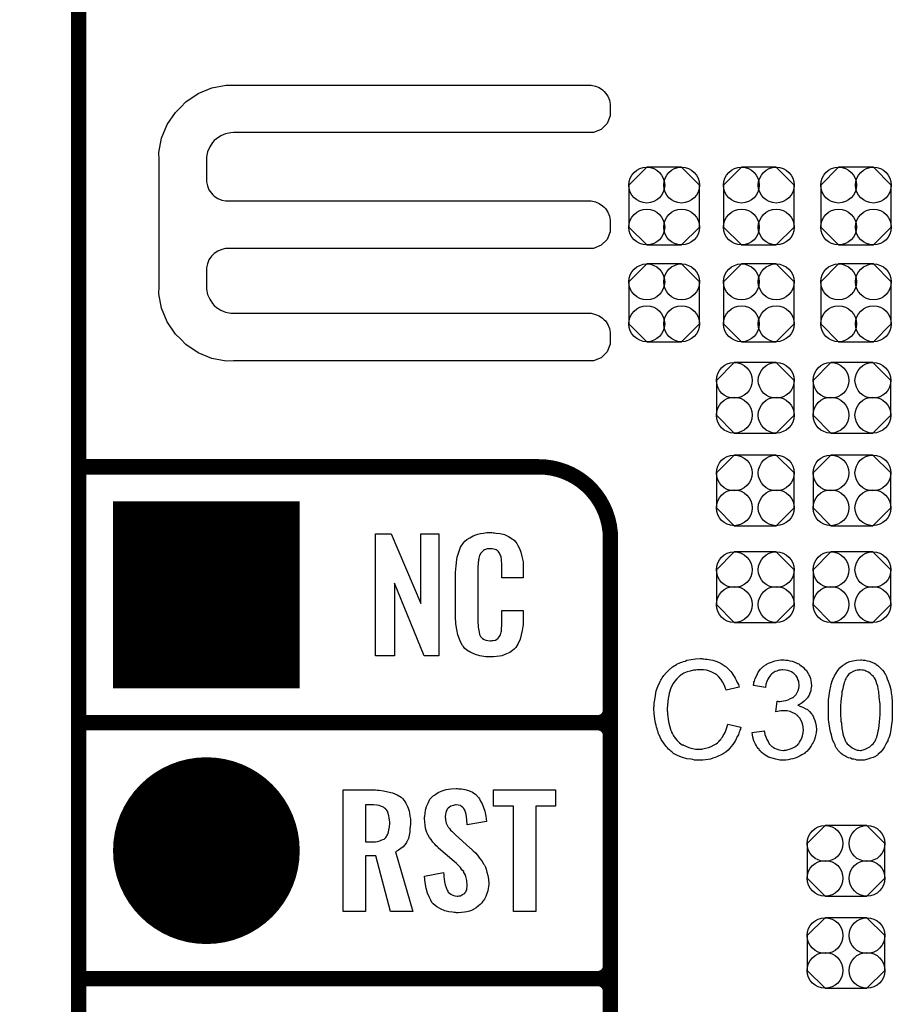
# Model space of a CAD drawing. Extents: x -0.07 to 0.95, y -0.15 to 2.1.
# Tile 7 of 30: x -0.07 to 0.27, y 0.54 to 0.92. Entities that reach past the tile are written whole.
import ezdxf

# ---------------------------------------------------------------- set-up
doc = ezdxf.new("R2010")
doc.units = 0
doc.layers.get('0').update_dxf_attribs({"linetype": 'CONTINUOUS'})
for name, color, linetype in [('gko', 6, 'CONTINUOUS'), ('gto', 2, 'CONTINUOUS'), ('gts', 1, 'CONTINUOUS')]:
    doc.layers.add(name, color=color, linetype=linetype)

# ---------------------------------------------------------------- blocks, each defined once
blk = doc.blocks.new('D42')
at = {"const_width": 0.003}
blk.add_lwpolyline([(-0.0015, 0, 1), (0.0015, 0, 1)], format="xyb", close=True, dxfattribs=at)
blk = doc.blocks.new('D107')
blk.add_lwpolyline([(-0.0152, 0.0068), (-0.0152, -0.0068), (-0.0082, -0.0138), (0.0082, -0.0138), (0.0152, -0.0068), (0.0152, 0.0068), (0.0082, 0.0138), (-0.0082, 0.0138)], close=True)
for centre in [(-0.0082, 0.0068), (0.0082, 0.0068), (-0.0082, -0.0068), (0.0082, -0.0068)]:
    blk.add_circle(centre, 0.007)
blk = doc.blocks.new('D110')
blk.add_lwpolyline([(-0.0068, -0.0152), (0.0068, -0.0152), (0.0138, -0.0082), (0.0138, 0.0082), (0.0068, 0.0152), (-0.0068, 0.0152), (-0.0138, 0.0082), (-0.0138, -0.0082)], close=True)
for centre in [(-0.0068, 0.0082), (0.0068, 0.0082), (-0.0068, -0.0082), (0.0068, -0.0082)]:
    blk.add_circle(centre, 0.007)
blk = doc.blocks.new('D65')
at = {"const_width": 0.0365}
blk.add_lwpolyline([(-0.01825, 0, 1), (0.01825, 0, 1)], format="xyb", close=True, dxfattribs=at)
blk = doc.blocks.new('D78')
at = {"const_width": 0.073}
blk.add_lwpolyline([(-0.0365, 0), (0.0365, 0)], dxfattribs=at)

msp = doc.modelspace()

# ---------------------------------------------------------------- linework, layer by layer
at = {"layer": 'gko', "color": 6, "const_width": 0.006}
msp.add_lwpolyline([(-0.05, -0.15), (-0.05, 2.01)], dxfattribs=at)
at = {"layer": 'gto', "color": 2}
for points in [[(0.0106, 0.8992), (0.0106, 0.8992), (0.0106, 0.8991), (0.1505, 0.8991), (0.1521, 0.8988), (0.1536, 0.8982), (0.1549, 0.8973), (0.1555, 0.8967), (0.1555, 0.8967), (0.1555, 0.8967), (0.1561, 0.8961), (0.157, 0.8948), (0.1576, 0.8933), (0.1579, 0.8917), (0.1579, 0.8909), (0.1579, 0.8909), (0.1579, 0.8872), (0.1567, 0.8842), (0.1543, 0.8818), (0.1513, 0.8806), (0.0106, 0.8806), (0.0096, 0.8805), (0.0075, 0.8801), (0.0056, 0.8793), (0.0039, 0.8782), (0.0031, 0.8775), (0.0024, 0.8767), (0.0013, 0.875), (0.0005, 0.8731), (0.0001, 0.8711), (0.0001, 0.87), (0.0001, 0.8622), (0.0001, 0.8614), (0.0004, 0.8598), (0.001, 0.8583), (0.002, 0.8569), (0.0025, 0.8563), (0.0031, 0.8558), (0.0045, 0.8549), (0.006, 0.8542), (0.0075, 0.8539), (0.0084, 0.8539), (0.1496, 0.8539), (0.1505, 0.8539), (0.1521, 0.8536), (0.1536, 0.8529), (0.1549, 0.852), (0.1555, 0.8515), (0.1561, 0.8509), (0.157, 0.8495), (0.1576, 0.848), (0.1579, 0.8464), (0.1579, 0.8456), (0.1579, 0.8456), (0.1579, 0.8436), (0.1579, 0.8419), (0.1567, 0.8389), (0.1543, 0.8366), (0.1513, 0.8353), (0.1496, 0.8353), (0.1496, 0.8353), (0.0084, 0.8353), (0.0075, 0.8353), (0.006, 0.8349), (0.0045, 0.8343), (0.0031, 0.8334), (0.0025, 0.8329), (0.0025, 0.8329), (0.002, 0.8323), (0.001, 0.8309), (0.0004, 0.8294), (0.0001, 0.8278), (0.0001, 0.827), (0.0001, 0.8205), (0.0001, 0.8195), (0.0005, 0.8174), (0.0013, 0.8155), (0.0024, 0.8138), (0.0031, 0.813), (0.0039, 0.8123), (0.0056, 0.8112), (0.0075, 0.8104), (0.0096, 0.81), (0.0106, 0.81), (0.0106, 0.81), (0.1496, 0.81), (0.1505, 0.81), (0.1521, 0.8096), (0.1536, 0.809), (0.1549, 0.8081), (0.1555, 0.8075), (0.1555, 0.8075), (0.1561, 0.807), (0.157, 0.8056), (0.1576, 0.8041), (0.1579, 0.8025), (0.1579, 0.8017), (0.1579, 0.8017), (0.1579, 0.7997), (0.1579, 0.798), (0.1567, 0.795), (0.1543, 0.7926), (0.1513, 0.7914), (0.0106, 0.7914), (0.0077, 0.7913), (0.0021, 0.7924), (-0.0032, 0.7946), (-0.008, 0.7978), (-0.01, 0.7999), (-0.01, 0.7999), (-0.0121, 0.8019), (-0.0153, 0.8067), (-0.0175, 0.812), (-0.0186, 0.8176), (-0.0185, 0.8205), (-0.0185, 0.8205), (-0.0185, 0.87), (-0.0186, 0.8729), (-0.0175, 0.8785), (-0.0153, 0.8838), (-0.0121, 0.8885), (-0.01, 0.8905), (-0.01, 0.8905), (-0.008, 0.8926), (-0.0032, 0.8959), (0.0021, 0.8981), (0.0077, 0.8992), (0.0106, 0.8992)], [(0.0909, 0.6762), (0.0852, 0.6762), (0.0735, 0.7046), (0.0735, 0.6762), (0.0661, 0.6762), (0.0661, 0.7238), (0.0722, 0.7238), (0.0838, 0.6966), (0.0838, 0.7238), (0.0909, 0.7238), (0.0909, 0.6762)], [(0.1121, 0.7242), (0.1127, 0.7242), (0.1133, 0.7241), (0.1149, 0.7239), (0.1165, 0.7235), (0.1181, 0.7228), (0.1196, 0.7219), (0.1203, 0.7214), (0.1209, 0.7207), (0.121, 0.7205), (0.1214, 0.7201), (0.1218, 0.7192), (0.1224, 0.7181), (0.1229, 0.7167), (0.1234, 0.715), (0.1238, 0.7129), (0.1239, 0.7106), (0.1239, 0.7066), (0.1155, 0.7066), (0.1155, 0.7107), (0.1155, 0.7108), (0.1155, 0.7111), (0.1155, 0.7116), (0.1155, 0.7121), (0.1154, 0.7134), (0.1154, 0.7141), (0.1153, 0.7146), (0.1153, 0.7147), (0.1152, 0.7149), (0.115, 0.7154), (0.1146, 0.7163), (0.1141, 0.717), (0.1139, 0.7172), (0.1137, 0.7173), (0.1133, 0.7175), (0.1129, 0.7177), (0.1124, 0.7178), (0.1117, 0.7179), (0.1106, 0.7179), (0.1103, 0.7179), (0.1098, 0.7179), (0.1088, 0.7175), (0.1083, 0.7173), (0.1079, 0.7169), (0.1077, 0.7167), (0.1073, 0.7163), (0.1068, 0.7154), (0.1065, 0.7143), (0.1065, 0.7142), (0.1065, 0.7141), (0.1064, 0.7137), (0.1064, 0.7132), (0.1063, 0.7127), (0.1063, 0.7119), (0.1062, 0.7111), (0.1062, 0.7102), (0.1062, 0.6895), (0.1062, 0.6894), (0.1062, 0.6889), (0.1063, 0.6882), (0.1063, 0.6873), (0.1067, 0.6854), (0.1068, 0.6845), (0.1072, 0.6837), (0.1073, 0.6836), (0.1074, 0.6834), (0.1077, 0.6832), (0.108, 0.6829), (0.1086, 0.6825), (0.1092, 0.6822), (0.1101, 0.6821), (0.111, 0.682), (0.1114, 0.682), (0.1117, 0.6821), (0.1121, 0.6821), (0.1131, 0.6823), (0.1136, 0.6826), (0.114, 0.6829), (0.1141, 0.6829), (0.1141, 0.6831), (0.1145, 0.6835), (0.115, 0.6844), (0.1153, 0.6854), (0.1153, 0.6855), (0.1154, 0.6857), (0.1154, 0.686), (0.1154, 0.6865), (0.1154, 0.687), (0.1155, 0.6878), (0.1155, 0.6886), (0.1155, 0.6895), (0.1155, 0.6938), (0.1239, 0.6938), (0.1239, 0.69), (0.1239, 0.6899), (0.1239, 0.6897), (0.1239, 0.6894), (0.1239, 0.6889), (0.1238, 0.6883), (0.1237, 0.6876), (0.1235, 0.6861), (0.1231, 0.6844), (0.1227, 0.6826), (0.1219, 0.6809), (0.121, 0.6794), (0.1209, 0.6792), (0.1204, 0.6788), (0.1197, 0.6782), (0.1187, 0.6775), (0.1173, 0.6769), (0.1155, 0.6762), (0.1146, 0.676), (0.1135, 0.6759), (0.1123, 0.6757), (0.1103, 0.6757), (0.1098, 0.6758), (0.1092, 0.6758), (0.1085, 0.6759), (0.1069, 0.6762), (0.1052, 0.6767), (0.1034, 0.6774), (0.1018, 0.6784), (0.1011, 0.679), (0.1005, 0.6797), (0.1005, 0.6798), (0.1004, 0.6799), (0.1002, 0.6802), (0.1, 0.6805), (0.0995, 0.6814), (0.099, 0.6827), (0.0983, 0.6844), (0.0979, 0.6864), (0.0975, 0.6887), (0.0974, 0.6914), (0.0974, 0.7083), (0.0974, 0.7084), (0.0974, 0.7087), (0.0974, 0.7091), (0.0975, 0.7096), (0.0975, 0.7103), (0.0976, 0.711), (0.0978, 0.7128), (0.0981, 0.7147), (0.0987, 0.7167), (0.0994, 0.7186), (0.1005, 0.7203), (0.1005, 0.7204), (0.1006, 0.7204), (0.101, 0.7209), (0.1018, 0.7216), (0.103, 0.7223), (0.1043, 0.723), (0.1053, 0.7234), (0.1062, 0.7237), (0.1072, 0.724), (0.1084, 0.7241), (0.1096, 0.7243), (0.1116, 0.7243), (0.1121, 0.7242)], [(0.194, 0.675), (0.1945, 0.675), (0.1951, 0.6749), (0.1958, 0.6748), (0.1965, 0.6747), (0.198, 0.6744), (0.1996, 0.6739), (0.2005, 0.6735), (0.2013, 0.6731), (0.202, 0.6726), (0.2028, 0.6721), (0.2029, 0.6721), (0.203, 0.672), (0.2032, 0.6719), (0.2035, 0.6716), (0.2037, 0.6713), (0.2041, 0.6709), (0.2045, 0.6705), (0.205, 0.67), (0.2054, 0.6695), (0.2059, 0.6688), (0.2064, 0.6681), (0.2068, 0.6674), (0.2072, 0.6666), (0.2076, 0.6657), (0.208, 0.6649), (0.2083, 0.6639), (0.2033, 0.6627), (0.2033, 0.6628), (0.2033, 0.6629), (0.2031, 0.6631), (0.203, 0.6634), (0.2029, 0.6637), (0.2027, 0.6641), (0.2023, 0.665), (0.2018, 0.666), (0.2011, 0.667), (0.2003, 0.668), (0.1994, 0.6688), (0.1993, 0.6689), (0.1989, 0.6691), (0.1984, 0.6694), (0.1976, 0.6698), (0.1967, 0.6701), (0.1956, 0.6705), (0.1944, 0.6707), (0.193, 0.6707), (0.1925, 0.6707), (0.1923, 0.6707), (0.1919, 0.6707), (0.1914, 0.6706), (0.1904, 0.6705), (0.1892, 0.6702), (0.188, 0.6699), (0.1867, 0.6693), (0.1855, 0.6686), (0.1855, 0.6686), (0.1854, 0.6685), (0.185, 0.6682), (0.1845, 0.6677), (0.1839, 0.6671), (0.1832, 0.6662), (0.1825, 0.6653), (0.1819, 0.6641), (0.1814, 0.6629), (0.1814, 0.6628), (0.1813, 0.6627), (0.1813, 0.6625), (0.1812, 0.6623), (0.1811, 0.6619), (0.181, 0.6615), (0.1808, 0.6606), (0.1806, 0.6595), (0.1804, 0.6583), (0.1803, 0.6569), (0.1802, 0.6555), (0.1802, 0.6554), (0.1802, 0.6553), (0.1802, 0.655), (0.1802, 0.6546), (0.1803, 0.6543), (0.1803, 0.6538), (0.1803, 0.6532), (0.1804, 0.6526), (0.1805, 0.6513), (0.1808, 0.6498), (0.1812, 0.6484), (0.1816, 0.6469), (0.1816, 0.6469), (0.1817, 0.6468), (0.1818, 0.6466), (0.1819, 0.6463), (0.1822, 0.6457), (0.1827, 0.6449), (0.1833, 0.644), (0.1841, 0.643), (0.185, 0.6422), (0.186, 0.6414), (0.1861, 0.6414), (0.1862, 0.6414), (0.1864, 0.6413), (0.1866, 0.6412), (0.1869, 0.6411), (0.1872, 0.6409), (0.188, 0.6406), (0.189, 0.6402), (0.1901, 0.6399), (0.1913, 0.6397), (0.1926, 0.6397), (0.193, 0.6397), (0.1933, 0.6397), (0.1937, 0.6397), (0.1941, 0.6398), (0.1951, 0.64), (0.1963, 0.6403), (0.1974, 0.6407), (0.1986, 0.6413), (0.1993, 0.6417), (0.1998, 0.6421), (0.1999, 0.6422), (0.1999, 0.6422), (0.2001, 0.6424), (0.2003, 0.6425), (0.2005, 0.6428), (0.2008, 0.6432), (0.2011, 0.6435), (0.2014, 0.6439), (0.2018, 0.6444), (0.2021, 0.645), (0.2025, 0.6455), (0.2028, 0.6462), (0.2031, 0.6469), (0.2034, 0.6477), (0.2036, 0.6485), (0.2039, 0.6494), (0.209, 0.6482), (0.209, 0.6481), (0.2089, 0.6479), (0.2088, 0.6475), (0.2086, 0.6471), (0.2085, 0.6466), (0.2082, 0.646), (0.208, 0.6453), (0.2076, 0.6446), (0.2069, 0.643), (0.2059, 0.6415), (0.2052, 0.6407), (0.2046, 0.6399), (0.204, 0.6393), (0.2032, 0.6386), (0.2031, 0.6386), (0.203, 0.6384), (0.2027, 0.6383), (0.2025, 0.6381), (0.202, 0.6378), (0.2016, 0.6376), (0.201, 0.6373), (0.2004, 0.637), (0.1996, 0.6367), (0.1989, 0.6364), (0.198, 0.6361), (0.1971, 0.6358), (0.1962, 0.6356), (0.1952, 0.6355), (0.1941, 0.6354), (0.193, 0.6353), (0.1924, 0.6353), (0.192, 0.6354), (0.1915, 0.6354), (0.1909, 0.6354), (0.1902, 0.6356), (0.1894, 0.6357), (0.1878, 0.6359), (0.1862, 0.6364), (0.1845, 0.637), (0.1837, 0.6374), (0.1829, 0.6378), (0.1829, 0.6379), (0.1828, 0.6379), (0.1825, 0.6381), (0.1823, 0.6383), (0.182, 0.6386), (0.1816, 0.6389), (0.1812, 0.6393), (0.1807, 0.6397), (0.1803, 0.6402), (0.1798, 0.6407), (0.1788, 0.642), (0.1778, 0.6435), (0.177, 0.6452), (0.177, 0.6452), (0.1769, 0.6454), (0.1768, 0.6457), (0.1767, 0.646), (0.1766, 0.6464), (0.1764, 0.647), (0.1762, 0.6476), (0.176, 0.6483), (0.1758, 0.649), (0.1756, 0.6498), (0.1753, 0.6515), (0.1751, 0.6535), (0.175, 0.6555), (0.175, 0.6555), (0.175, 0.6558), (0.175, 0.6561), (0.1751, 0.6565), (0.1751, 0.657), (0.1751, 0.6576), (0.1752, 0.6583), (0.1753, 0.659), (0.1756, 0.6606), (0.1759, 0.6624), (0.1765, 0.6642), (0.1773, 0.6659), (0.1773, 0.666), (0.1774, 0.6661), (0.1775, 0.6664), (0.1777, 0.6666), (0.1779, 0.667), (0.1782, 0.6675), (0.1789, 0.6685), (0.1799, 0.6696), (0.181, 0.6707), (0.1823, 0.6718), (0.1838, 0.6727), (0.1838, 0.6728), (0.184, 0.6729), (0.1842, 0.673), (0.1845, 0.6731), (0.1849, 0.6733), (0.1854, 0.6735), (0.1859, 0.6737), (0.1865, 0.6739), (0.1872, 0.6741), (0.1879, 0.6744), (0.1895, 0.6747), (0.1913, 0.675), (0.1931, 0.6751), (0.1936, 0.6751), (0.194, 0.675)], [(0.2265, 0.6745), (0.2272, 0.6744), (0.2281, 0.6742), (0.2291, 0.674), (0.2301, 0.6736), (0.2311, 0.6732), (0.2312, 0.6732), (0.2312, 0.6731), (0.2316, 0.673), (0.2321, 0.6726), (0.2326, 0.6722), (0.2333, 0.6717), (0.2339, 0.6711), (0.2346, 0.6704), (0.2352, 0.6695), (0.2352, 0.6694), (0.2354, 0.6691), (0.2356, 0.6686), (0.2359, 0.668), (0.2362, 0.6673), (0.2364, 0.6665), (0.2365, 0.6655), (0.2366, 0.6646), (0.2366, 0.6645), (0.2366, 0.6641), (0.2365, 0.6637), (0.2364, 0.6631), (0.2363, 0.6624), (0.236, 0.6616), (0.2357, 0.6608), (0.2352, 0.66), (0.2352, 0.6599), (0.235, 0.6597), (0.2347, 0.6593), (0.2342, 0.6589), (0.2337, 0.6584), (0.233, 0.6578), (0.2322, 0.6573), (0.2313, 0.6568), (0.2313, 0.6568), (0.2314, 0.6568), (0.2316, 0.6567), (0.2318, 0.6566), (0.2324, 0.6564), (0.2332, 0.6561), (0.2341, 0.6556), (0.235, 0.6551), (0.2358, 0.6544), (0.2366, 0.6535), (0.2367, 0.6534), (0.2369, 0.6531), (0.2372, 0.6525), (0.2375, 0.6518), (0.2379, 0.6509), (0.2382, 0.6499), (0.2384, 0.6487), (0.2385, 0.6473), (0.2385, 0.6473), (0.2385, 0.6471), (0.2385, 0.6468), (0.2384, 0.6465), (0.2384, 0.646), (0.2383, 0.6455), (0.2382, 0.645), (0.238, 0.6444), (0.2376, 0.643), (0.2373, 0.6423), (0.2369, 0.6417), (0.2365, 0.6409), (0.236, 0.6402), (0.2354, 0.6395), (0.2348, 0.6388), (0.2347, 0.6388), (0.2346, 0.6387), (0.2344, 0.6385), (0.2341, 0.6383), (0.2338, 0.638), (0.2333, 0.6377), (0.2328, 0.6374), (0.2322, 0.6371), (0.2316, 0.6368), (0.2309, 0.6364), (0.2302, 0.6362), (0.2293, 0.6359), (0.2284, 0.6357), (0.2275, 0.6355), (0.2266, 0.6354), (0.2255, 0.6353), (0.225, 0.6353), (0.2247, 0.6354), (0.2242, 0.6354), (0.2237, 0.6355), (0.2232, 0.6356), (0.2226, 0.6357), (0.2212, 0.6361), (0.2198, 0.6366), (0.2191, 0.6369), (0.2185, 0.6373), (0.2178, 0.6378), (0.2171, 0.6383), (0.2171, 0.6384), (0.217, 0.6385), (0.2168, 0.6387), (0.2166, 0.6389), (0.2163, 0.6392), (0.2161, 0.6396), (0.2157, 0.6399), (0.2154, 0.6404), (0.2151, 0.641), (0.2147, 0.6416), (0.2141, 0.6429), (0.2136, 0.6444), (0.2135, 0.6453), (0.2134, 0.6462), (0.2181, 0.6468), (0.2181, 0.6467), (0.2181, 0.6466), (0.2182, 0.6464), (0.2182, 0.6461), (0.2183, 0.6458), (0.2184, 0.6454), (0.2187, 0.6445), (0.2191, 0.6435), (0.2196, 0.6426), (0.2201, 0.6417), (0.2208, 0.6409), (0.2209, 0.6409), (0.2211, 0.6407), (0.2216, 0.6404), (0.2221, 0.6401), (0.2228, 0.6398), (0.2236, 0.6395), (0.2246, 0.6393), (0.2256, 0.6392), (0.2259, 0.6392), (0.2261, 0.6393), (0.2267, 0.6393), (0.2275, 0.6395), (0.2284, 0.6398), (0.2293, 0.6402), (0.2303, 0.6407), (0.2312, 0.6415), (0.2313, 0.6416), (0.2316, 0.6419), (0.2319, 0.6424), (0.2323, 0.6431), (0.2328, 0.6439), (0.2331, 0.6449), (0.2334, 0.646), (0.2335, 0.6472), (0.2335, 0.6473), (0.2335, 0.6474), (0.2335, 0.6475), (0.2334, 0.6478), (0.2334, 0.6484), (0.2332, 0.6491), (0.233, 0.65), (0.2326, 0.6509), (0.2321, 0.6518), (0.2313, 0.6526), (0.2312, 0.6527), (0.2309, 0.6529), (0.2305, 0.6533), (0.2299, 0.6536), (0.2291, 0.654), (0.2282, 0.6544), (0.2271, 0.6546), (0.2259, 0.6547), (0.2254, 0.6547), (0.2251, 0.6546), (0.2246, 0.6546), (0.224, 0.6545), (0.2233, 0.6544), (0.2226, 0.6542), (0.2232, 0.6584), (0.2235, 0.6584), (0.2237, 0.6583), (0.2244, 0.6583), (0.225, 0.6584), (0.2257, 0.6585), (0.2266, 0.6587), (0.2275, 0.659), (0.2284, 0.6594), (0.2293, 0.6599), (0.2294, 0.6599), (0.2294, 0.6599), (0.2297, 0.6601), (0.2301, 0.6605), (0.2306, 0.661), (0.231, 0.6618), (0.2314, 0.6626), (0.2317, 0.6635), (0.2318, 0.6641), (0.2318, 0.6647), (0.2318, 0.6647), (0.2318, 0.6648), (0.2318, 0.6651), (0.2317, 0.6656), (0.2316, 0.6662), (0.2313, 0.6669), (0.2311, 0.6676), (0.2306, 0.6683), (0.23, 0.669), (0.2299, 0.669), (0.2297, 0.6692), (0.2293, 0.6695), (0.2288, 0.6699), (0.2281, 0.6701), (0.2273, 0.6704), (0.2264, 0.6706), (0.2254, 0.6707), (0.225, 0.6707), (0.2245, 0.6706), (0.2238, 0.6705), (0.2231, 0.6702), (0.2224, 0.67), (0.2216, 0.6695), (0.2209, 0.669), (0.2208, 0.6689), (0.2206, 0.6686), (0.2203, 0.6682), (0.2199, 0.6677), (0.2195, 0.667), (0.2191, 0.6661), (0.2188, 0.665), (0.2186, 0.6638), (0.2139, 0.6646), (0.2139, 0.6647), (0.2139, 0.6649), (0.214, 0.6651), (0.214, 0.6654), (0.2141, 0.6658), (0.2143, 0.6662), (0.2146, 0.6673), (0.2152, 0.6685), (0.2158, 0.6697), (0.2167, 0.6709), (0.2177, 0.672), (0.2178, 0.672), (0.2179, 0.6721), (0.2181, 0.6722), (0.2183, 0.6724), (0.2186, 0.6726), (0.219, 0.6728), (0.2193, 0.673), (0.2198, 0.6733), (0.221, 0.6737), (0.2222, 0.6742), (0.2237, 0.6745), (0.2245, 0.6746), (0.2259, 0.6746), (0.2265, 0.6745)], [(0.2568, 0.6745), (0.2575, 0.6744), (0.2584, 0.6742), (0.2592, 0.674), (0.2602, 0.6737), (0.2611, 0.6733), (0.2611, 0.6733), (0.2612, 0.6732), (0.2615, 0.6731), (0.2619, 0.6728), (0.2625, 0.6724), (0.2631, 0.6719), (0.2637, 0.6712), (0.2644, 0.6705), (0.265, 0.6697), (0.265, 0.6696), (0.2652, 0.6693), (0.2655, 0.6688), (0.2659, 0.6681), (0.2662, 0.6672), (0.2666, 0.6663), (0.267, 0.6652), (0.2674, 0.664), (0.2674, 0.6639), (0.2674, 0.6638), (0.2675, 0.6636), (0.2675, 0.6634), (0.2676, 0.663), (0.2676, 0.6626), (0.2677, 0.6621), (0.2678, 0.6616), (0.2679, 0.661), (0.268, 0.6603), (0.268, 0.6595), (0.2681, 0.6588), (0.2682, 0.6579), (0.2682, 0.657), (0.2682, 0.656), (0.2682, 0.6549), (0.2682, 0.6549), (0.2682, 0.6546), (0.2682, 0.6543), (0.2682, 0.6538), (0.2682, 0.6532), (0.2682, 0.6525), (0.2681, 0.6518), (0.2681, 0.651), (0.2679, 0.6493), (0.2676, 0.6474), (0.2673, 0.6457), (0.2671, 0.6448), (0.2668, 0.644), (0.2668, 0.6439), (0.2667, 0.6438), (0.2666, 0.6436), (0.2665, 0.6433), (0.2664, 0.6429), (0.2662, 0.6425), (0.2657, 0.6416), (0.2652, 0.6406), (0.2645, 0.6395), (0.2636, 0.6385), (0.2626, 0.6376), (0.2626, 0.6376), (0.2625, 0.6374), (0.2624, 0.6373), (0.2621, 0.6372), (0.2619, 0.6371), (0.2616, 0.6368), (0.2607, 0.6364), (0.2597, 0.6361), (0.2586, 0.6357), (0.2572, 0.6354), (0.2557, 0.6353), (0.2551, 0.6353), (0.2548, 0.6354), (0.2543, 0.6354), (0.2538, 0.6356), (0.2531, 0.6357), (0.2525, 0.6358), (0.2518, 0.6361), (0.2511, 0.6363), (0.2504, 0.6366), (0.2496, 0.637), (0.2489, 0.6374), (0.2482, 0.638), (0.2475, 0.6386), (0.2469, 0.6393), (0.2469, 0.6393), (0.2468, 0.6395), (0.2466, 0.6398), (0.2463, 0.6402), (0.246, 0.6407), (0.2458, 0.6414), (0.2454, 0.6422), (0.245, 0.643), (0.2447, 0.644), (0.2444, 0.6452), (0.244, 0.6465), (0.2438, 0.6479), (0.2435, 0.6495), (0.2433, 0.6512), (0.2432, 0.653), (0.2432, 0.6549), (0.2432, 0.655), (0.2432, 0.6552), (0.2432, 0.6556), (0.2432, 0.656), (0.2432, 0.6566), (0.2432, 0.6573), (0.2433, 0.658), (0.2433, 0.6589), (0.2435, 0.6606), (0.2438, 0.6624), (0.2441, 0.6643), (0.2443, 0.6651), (0.2445, 0.6659), (0.2445, 0.666), (0.2446, 0.6661), (0.2447, 0.6663), (0.2448, 0.6666), (0.2449, 0.667), (0.2452, 0.6674), (0.2456, 0.6683), (0.2462, 0.6693), (0.2469, 0.6704), (0.2477, 0.6714), (0.2487, 0.6723), (0.2488, 0.6723), (0.2488, 0.6724), (0.249, 0.6725), (0.2492, 0.6726), (0.2495, 0.6729), (0.2498, 0.673), (0.2506, 0.6735), (0.2516, 0.6739), (0.2528, 0.6742), (0.2542, 0.6745), (0.2557, 0.6746), (0.2562, 0.6746), (0.2568, 0.6745)], [(0.2556, 0.6707), (0.2553, 0.6707), (0.2551, 0.6706), (0.2545, 0.6705), (0.2538, 0.6704), (0.2529, 0.67), (0.252, 0.6695), (0.2516, 0.6692), (0.2511, 0.6689), (0.2508, 0.6684), (0.2504, 0.6679), (0.2504, 0.6679), (0.2503, 0.6677), (0.2501, 0.6675), (0.25, 0.6672), (0.2498, 0.6668), (0.2496, 0.6663), (0.2494, 0.6657), (0.2492, 0.665), (0.249, 0.6641), (0.2488, 0.6632), (0.2485, 0.6621), (0.2484, 0.661), (0.2482, 0.6596), (0.2481, 0.6582), (0.248, 0.6566), (0.248, 0.6549), (0.248, 0.6548), (0.248, 0.6545), (0.248, 0.654), (0.248, 0.6534), (0.248, 0.6526), (0.2481, 0.6518), (0.2481, 0.6508), (0.2483, 0.6498), (0.2485, 0.6477), (0.2487, 0.6466), (0.2489, 0.6456), (0.2491, 0.6447), (0.2495, 0.6438), (0.2498, 0.643), (0.2502, 0.6423), (0.2502, 0.6423), (0.2503, 0.6422), (0.2506, 0.6418), (0.2511, 0.6413), (0.2517, 0.6408), (0.2525, 0.6402), (0.2535, 0.6397), (0.2545, 0.6393), (0.2551, 0.6393), (0.2557, 0.6392), (0.256, 0.6392), (0.2563, 0.6393), (0.2568, 0.6394), (0.2576, 0.6396), (0.2584, 0.64), (0.2594, 0.6406), (0.2598, 0.6409), (0.2602, 0.6413), (0.2607, 0.6418), (0.2611, 0.6423), (0.2611, 0.6424), (0.2612, 0.6425), (0.2614, 0.6427), (0.2615, 0.6429), (0.2617, 0.6433), (0.2619, 0.6438), (0.2621, 0.6444), (0.2623, 0.645), (0.2625, 0.6459), (0.2627, 0.6468), (0.2629, 0.6478), (0.2631, 0.6489), (0.2632, 0.6503), (0.2633, 0.6517), (0.2634, 0.6532), (0.2634, 0.6549), (0.2634, 0.655), (0.2634, 0.655), (0.2634, 0.6553), (0.2634, 0.6558), (0.2634, 0.6565), (0.2634, 0.6572), (0.2633, 0.6581), (0.2632, 0.659), (0.2631, 0.6601), (0.2629, 0.6622), (0.2627, 0.6633), (0.2625, 0.6643), (0.2622, 0.6652), (0.2619, 0.6661), (0.2616, 0.6669), (0.2612, 0.6675), (0.2612, 0.6676), (0.2611, 0.6676), (0.261, 0.6678), (0.2608, 0.668), (0.2603, 0.6685), (0.2597, 0.6691), (0.2589, 0.6697), (0.2579, 0.6702), (0.2574, 0.6704), (0.2569, 0.6706), (0.2563, 0.6706), (0.2556, 0.6707)], [(0.0668, 0.6237), (0.0675, 0.6236), (0.0692, 0.6234), (0.071, 0.623), (0.0728, 0.6226), (0.0746, 0.6218), (0.0761, 0.6209), (0.0763, 0.6208), (0.0767, 0.6204), (0.0773, 0.6196), (0.078, 0.6186), (0.0786, 0.6173), (0.0793, 0.6155), (0.0796, 0.6135), (0.0798, 0.6124), (0.0798, 0.6111), (0.0798, 0.611), (0.0798, 0.6109), (0.0798, 0.6104), (0.0797, 0.6095), (0.0796, 0.6085), (0.0796, 0.6073), (0.0793, 0.6061), (0.079, 0.6048), (0.0785, 0.6037), (0.0784, 0.6036), (0.0783, 0.6032), (0.078, 0.6028), (0.0775, 0.6021), (0.0769, 0.6015), (0.076, 0.6008), (0.0751, 0.6002), (0.074, 0.5996), (0.0807, 0.5762), (0.072, 0.5762), (0.0662, 0.598), (0.0622, 0.598), (0.0622, 0.5762), (0.0535, 0.5762), (0.0535, 0.6238), (0.0661, 0.6238), (0.0668, 0.6237)], [(0.0987, 0.6242), (0.0997, 0.6241), (0.1011, 0.6239), (0.1025, 0.6235), (0.104, 0.6228), (0.1053, 0.622), (0.1064, 0.6208), (0.1065, 0.6206), (0.1068, 0.6202), (0.1072, 0.6194), (0.1078, 0.6183), (0.1083, 0.6169), (0.1089, 0.6154), (0.1092, 0.6135), (0.1095, 0.6114), (0.102, 0.6101), (0.102, 0.6103), (0.102, 0.6107), (0.1019, 0.6114), (0.1018, 0.6122), (0.1016, 0.6141), (0.1013, 0.615), (0.101, 0.6158), (0.101, 0.6159), (0.1008, 0.6161), (0.1006, 0.6165), (0.1003, 0.6168), (0.0998, 0.6172), (0.0993, 0.6176), (0.0985, 0.6178), (0.0977, 0.6179), (0.0974, 0.6179), (0.097, 0.6178), (0.0966, 0.6177), (0.0956, 0.6174), (0.095, 0.617), (0.0945, 0.6166), (0.0945, 0.6166), (0.0944, 0.6165), (0.0942, 0.6162), (0.094, 0.6158), (0.0938, 0.6154), (0.0936, 0.6148), (0.0935, 0.6142), (0.0934, 0.6134), (0.0934, 0.6133), (0.0934, 0.613), (0.0935, 0.6126), (0.0935, 0.612), (0.0938, 0.6108), (0.0944, 0.6095), (0.0944, 0.6094), (0.0945, 0.6093), (0.0947, 0.609), (0.0951, 0.6086), (0.0955, 0.608), (0.096, 0.6076), (0.0966, 0.6069), (0.0973, 0.6063), (0.1032, 0.601), (0.1034, 0.6009), (0.1038, 0.6005), (0.1043, 0.5999), (0.1052, 0.5992), (0.106, 0.5982), (0.1068, 0.5971), (0.1077, 0.596), (0.1084, 0.5948), (0.1085, 0.5946), (0.1087, 0.5943), (0.1091, 0.5935), (0.1094, 0.5927), (0.1097, 0.5916), (0.1101, 0.5903), (0.1103, 0.5888), (0.1104, 0.5872), (0.1104, 0.5871), (0.1104, 0.5867), (0.1103, 0.586), (0.1102, 0.5852), (0.11, 0.5843), (0.1097, 0.5833), (0.1093, 0.5821), (0.1088, 0.5811), (0.1087, 0.581), (0.1085, 0.5807), (0.1081, 0.5802), (0.1077, 0.5796), (0.1071, 0.579), (0.1064, 0.5784), (0.1055, 0.5777), (0.1046, 0.5771), (0.1045, 0.577), (0.1042, 0.5769), (0.1036, 0.5766), (0.1029, 0.5764), (0.1019, 0.5761), (0.1009, 0.5759), (0.0997, 0.5758), (0.0984, 0.5757), (0.0978, 0.5757), (0.0974, 0.5758), (0.0969, 0.5758), (0.0962, 0.5759), (0.0948, 0.5761), (0.0932, 0.5765), (0.0916, 0.5772), (0.0901, 0.578), (0.0887, 0.5792), (0.0886, 0.5794), (0.0882, 0.5798), (0.0877, 0.5807), (0.0871, 0.5819), (0.0865, 0.5834), (0.0859, 0.5853), (0.0855, 0.5875), (0.0853, 0.59), (0.0927, 0.5915), (0.0927, 0.5914), (0.0927, 0.5913), (0.0928, 0.5907), (0.0928, 0.5899), (0.093, 0.5889), (0.0931, 0.5878), (0.0933, 0.5867), (0.0937, 0.5856), (0.0941, 0.5846), (0.0942, 0.5845), (0.0944, 0.5842), (0.0946, 0.5838), (0.0951, 0.5834), (0.0956, 0.583), (0.0964, 0.5826), (0.0972, 0.5823), (0.0981, 0.5822), (0.0984, 0.5822), (0.0988, 0.5823), (0.0993, 0.5824), (0.1002, 0.5828), (0.1006, 0.5831), (0.101, 0.5834), (0.1011, 0.5835), (0.1012, 0.5836), (0.1014, 0.5839), (0.1016, 0.5843), (0.1018, 0.5847), (0.1018, 0.5853), (0.102, 0.5859), (0.102, 0.5867), (0.102, 0.5868), (0.102, 0.5871), (0.1019, 0.5877), (0.1018, 0.5883), (0.1015, 0.5899), (0.1012, 0.5907), (0.1007, 0.5915), (0.1006, 0.5916), (0.1006, 0.5919), (0.1002, 0.5922), (0.0998, 0.5928), (0.0993, 0.5934), (0.0986, 0.5942), (0.0978, 0.595), (0.0969, 0.5958), (0.0908, 0.601), (0.0907, 0.6011), (0.0904, 0.6015), (0.0899, 0.6019), (0.0893, 0.6026), (0.0886, 0.6033), (0.0879, 0.6043), (0.0872, 0.6052), (0.0867, 0.6061), (0.0866, 0.6062), (0.0865, 0.6066), (0.0862, 0.6071), (0.086, 0.6079), (0.0857, 0.6088), (0.0855, 0.6099), (0.0854, 0.6112), (0.0853, 0.6126), (0.0853, 0.6127), (0.0853, 0.6129), (0.0853, 0.6131), (0.0854, 0.6135), (0.0855, 0.6145), (0.0857, 0.6158), (0.0861, 0.6172), (0.0867, 0.6186), (0.0874, 0.6201), (0.0885, 0.6213), (0.0887, 0.6214), (0.0892, 0.6217), (0.0899, 0.6222), (0.0909, 0.6228), (0.0922, 0.6234), (0.0938, 0.6239), (0.0956, 0.6242), (0.0977, 0.6243), (0.0982, 0.6243), (0.0987, 0.6242)], [(0.1365, 0.6174), (0.1288, 0.6174), (0.1288, 0.5762), (0.1201, 0.5762), (0.1201, 0.6174), (0.1122, 0.6174), (0.1122, 0.6238), (0.1365, 0.6238), (0.1365, 0.6174)], [(0.0654, 0.6179), (0.0622, 0.6179), (0.0622, 0.6034), (0.0655, 0.6034), (0.0661, 0.6035), (0.0669, 0.6036), (0.0678, 0.6038), (0.0686, 0.6042), (0.0695, 0.6045), (0.0701, 0.6051), (0.0702, 0.6052), (0.0704, 0.6055), (0.0706, 0.6058), (0.071, 0.6064), (0.0712, 0.6072), (0.0714, 0.6081), (0.0716, 0.6093), (0.0717, 0.6106), (0.0717, 0.6108), (0.0717, 0.6113), (0.0716, 0.6119), (0.0715, 0.6128), (0.0713, 0.6136), (0.0711, 0.6145), (0.0708, 0.6154), (0.0703, 0.6161), (0.0702, 0.6162), (0.07, 0.6164), (0.0697, 0.6166), (0.0692, 0.617), (0.0685, 0.6173), (0.0676, 0.6176), (0.0666, 0.6178), (0.0654, 0.6179)]]:
    msp.add_lwpolyline(points, dxfattribs=at)
at = {"layer": 'gto', "color": 2, "const_width": 0.006}
for points in [[(-0.05, 0.75), (0.13, 0.75)], [(0.158, 0.722), (0.158, 0.722)], [(0.158, 0.722), (0.158, 0.722)], [(0.158, -0.022), (0.158, 0.722)], [(-0.05, 0.65), (0.153, 0.65)], [(-0.05, 0.65), (0.153, 0.65)], [(0.153, 0.65), (0.153, 0.65)], [(0.153, 0.65), (0.153, 0.65)], [(0.158, 0.645), (0.158, 0.645)], [(0.158, 0.645), (0.158, 0.645)], [(0.158, 0.645), (0.158, 0.645)], [(0.158, 0.645), (0.158, 0.645)], [(0.158, 0.555), (0.158, 0.645)], [(-0.05, 0.55), (0.153, 0.55)], [(-0.05, 0.55), (0.153, 0.55)], [(0.153, 0.55), (0.153, 0.55)], [(0.153, 0.55), (0.153, 0.55)], [(0.158, 0.545), (0.158, 0.545)], [(0.158, 0.545), (0.158, 0.545)], [(0.158, 0.545), (0.158, 0.545)], [(0.158, 0.545), (0.158, 0.545)], [(0.158, 0.455), (0.158, 0.545)]]:
    msp.add_lwpolyline(points, dxfattribs=at)
for points in [[(0.158, 0.722, 0.414214), (0.13, 0.75)], [(0.153, 0.65, 0.414214), (0.158, 0.655)], [(0.158, 0.645, 0.414214), (0.153, 0.65)], [(0.158, 0.645, 0.414214), (0.153, 0.65)], [(0.153, 0.55, 0.414214), (0.158, 0.555)], [(0.158, 0.545, 0.414214), (0.153, 0.55)], [(0.158, 0.545, 0.414214), (0.153, 0.55)]]:
    msp.add_lwpolyline(points, format="xyb", dxfattribs=at)

# ---------------------------------------------------------------- block references
at = {"layer": 'gto'}
for p in [(-0.05, 0.75), (0.13, 0.75), (0.13, 0.75), (0.158, 0.722), (0.158, 0.722), (0.158, 0.722), (0.158, 0.722), (0.158, 0.655), (-0.05, 0.65), (-0.05, 0.65), (0.153, 0.65), (0.153, 0.65), (0.153, 0.65), (0.153, 0.65), (0.153, 0.65), (0.153, 0.65), (0.153, 0.65), (0.158, 0.645), (0.158, 0.645), (0.158, 0.645), (0.158, 0.645), (0.158, 0.645), (0.158, 0.645), (0.158, 0.645), (0.158, 0.555), (0.158, 0.555), (-0.05, 0.55), (-0.05, 0.55), (0.153, 0.55), (0.153, 0.55), (0.153, 0.55), (0.153, 0.55), (0.153, 0.55), (0.153, 0.55), (0.153, 0.55), (0.158, 0.545), (0.158, 0.545), (0.158, 0.545), (0.158, 0.545), (0.158, 0.545), (0.158, 0.545), (0.158, 0.545)]:
    msp.add_blockref('D42', p, dxfattribs=at)
at = {"layer": 'gts'}
for name, p in [('D110', (0.179, 0.8519)), ('D110', (0.216, 0.8519)), ('D110', (0.254, 0.8519)), ('D110', (0.179, 0.8141)), ('D110', (0.216, 0.8141)), ('D110', (0.254, 0.8141)), ('D107', (0.2146, 0.777)), ('D107', (0.2524, 0.777)), ('D107', (0.2146, 0.7408)), ('D107', (0.2524, 0.7408)), ('D78', (0, 0.7)), ('D107', (0.2146, 0.703)), ('D107', (0.2524, 0.703)), ('D65', (0, 0.6)), ('D107', (0.2501, 0.596)), ('D107', (0.2501, 0.56))]:
    msp.add_blockref(name, p, dxfattribs=at)

doc.saveas('drawing.dxf')
